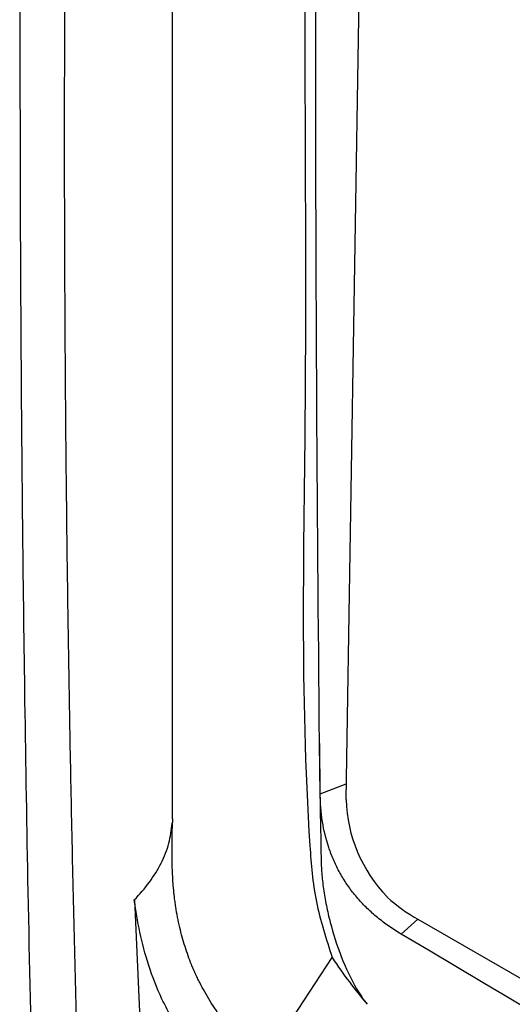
# Model space of a CAD drawing. Header units: millimetres. Extents: x -3.03 to 0.78, y -0.23 to 0.59.
# Tile 138 of 165: x 0.505 to 0.5179, y 0.4034 to 0.4292. Entities that reach past the tile are written whole.
import ezdxf

# ---------------------------------------------------------------- set-up
doc = ezdxf.new("R2010")
doc.units = ezdxf.units.MM

msp = doc.modelspace()

# ---------------------------------------------------------------- linework, layer by layer
at = {"color": 7, "linetype": 'Continuous', "lineweight": 25}
for p, q in [((0.508969, 0.408292), (0.508969, 0.48726)), ((0.514736, 0.486663), (0.513507, 0.408795)), ((0.51283, 0.408946), (0.512812, 0.410261)), ((0.50797, 0.406168), (0.508264, 0.399594)), ((0.51539, 0.40566), (0.514947, 0.405275)), ((0.51539, 0.40566), (0.608701, 0.351793)), ((0.511324, 0.401883), (0.513145, 0.404658))]:
    msp.add_line(p, q, dxfattribs=at)
at = {"color": 9, "linetype": 'Continuous', "lineweight": 25}
msp.add_line((0.51283, 0.408946), (0.513514, 0.409206), dxfattribs=at)
at = {"color": 7, "linetype": 'Continuous', "lineweight": 25}
msp.add_arc((0.517358, 0.40892), 0.003852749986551, 181.856684, 223.971662, dxfattribs=at)
for points, knots in [([(0.5072300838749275, 0.5018752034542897), (0.507170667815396, 0.5008792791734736), (0.5070528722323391, 0.4989048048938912), (0.5068867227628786, 0.4959737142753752), (0.5067298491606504, 0.4930979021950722), (0.5065825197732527, 0.490277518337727), (0.5064442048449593, 0.487512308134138), (0.5063145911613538, 0.4848021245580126), (0.5061933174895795, 0.4821467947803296), (0.506080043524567, 0.4795461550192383), (0.505974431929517, 0.4770000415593), (0.5058761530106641, 0.47450829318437), (0.5057848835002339, 0.4720707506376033), (0.5057003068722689, 0.4696872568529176), (0.5056221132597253, 0.4673576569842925), (0.5055499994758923, 0.4650817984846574), (0.5054836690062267, 0.4628595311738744), (0.505422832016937, 0.4606907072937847), (0.5053672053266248, 0.4585751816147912), (0.5053165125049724, 0.4565128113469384), (0.505270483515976, 0.4545034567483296), (0.5052288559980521, 0.4525469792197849), (0.5051221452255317, 0.44712756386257), (0.5049975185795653, 0.4380823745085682), (0.5049687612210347, 0.4288399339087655), (0.5049903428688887, 0.422631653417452), (0.5050096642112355, 0.4193989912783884), (0.5050442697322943, 0.4155766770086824), (0.5051006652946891, 0.411168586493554), (0.5051838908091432, 0.4061776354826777), (0.505264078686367, 0.4026657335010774), (0.5053064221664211, 0.4008112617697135)], [0, 0, 0, 0, 0.0288837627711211, 0.0572636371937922, 0.0851397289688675, 0.1125121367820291, 0.1393809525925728, 0.1657462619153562, 0.1916081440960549, 0.2169666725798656, 0.2418219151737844, 0.2661739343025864, 0.2900227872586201, 0.3133685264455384, 0.3362111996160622, 0.3585508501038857, 0.3803875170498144, 0.4017212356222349, 0.4225520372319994, 0.4428799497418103, 0.4627049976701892, 0.4820272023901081, 0.5008465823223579, 0.6234263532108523, 0.7512371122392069, 0.7777096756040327, 0.8101763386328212, 0.8486377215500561, 0.8930946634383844, 0.9435482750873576, 1, 1, 1, 1]), ([(0.5065512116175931, 0.3997791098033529), (0.5065232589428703, 0.4007178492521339), (0.506467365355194, 0.4025949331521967), (0.5063952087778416, 0.4054126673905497), (0.5063316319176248, 0.4082311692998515), (0.5062774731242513, 0.4110506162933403), (0.5062325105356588, 0.4138709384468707), (0.5061968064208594, 0.4166921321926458), (0.5061703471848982, 0.4195141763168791), (0.5061531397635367, 0.4223370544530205), (0.506145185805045, 0.4251607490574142), (0.5061464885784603, 0.427985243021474), (0.5061570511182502, 0.4308105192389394), (0.5061768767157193, 0.4336365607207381), (0.5062059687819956, 0.4364633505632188), (0.5062443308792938, 0.4392908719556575), (0.5062919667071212, 0.4421191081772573), (0.5063488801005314, 0.4449480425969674), (0.5064150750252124, 0.4477776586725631), (0.5064905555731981, 0.4506079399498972), (0.506575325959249, 0.453438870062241), (0.5066693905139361, 0.4562704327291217), (0.5067727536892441, 0.4591026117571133), (0.5068854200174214, 0.4619353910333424), (0.5070073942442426, 0.4647687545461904), (0.5071386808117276, 0.4676026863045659), (0.5072792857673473, 0.4704371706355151), (0.5074292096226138, 0.4732721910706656), (0.5075884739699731, 0.4761077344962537), (0.5077570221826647, 0.4789437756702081), (0.5079350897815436, 0.4817803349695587), (0.5081218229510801, 0.4846172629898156), (0.5082542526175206, 0.4865094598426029), (0.5083204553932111, 0.4874553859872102)], [0, 0, 0, 0, 0.0324542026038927, 0.0648947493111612, 0.0973216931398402, 0.1297350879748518, 0.1621349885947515, 0.1945214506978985, 0.2268945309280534, 0.2592542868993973, 0.291600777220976, 0.3239340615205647, 0.3562542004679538, 0.3885612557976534, 0.4208552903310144, 0.4531363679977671, 0.4854045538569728, 0.5176599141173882, 0.549902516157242, 0.5821324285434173, 0.6143497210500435, 0.6465544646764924, 0.6787467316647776, 0.7109265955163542, 0.7430941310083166, 0.7752494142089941, 0.8073925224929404, 0.8395235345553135, 0.8716425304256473, 0.903749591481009, 0.935844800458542, 0.9679282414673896, 0.9999999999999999, 0.9999999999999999, 0.9999999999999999, 0.9999999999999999]), ([(0.5140609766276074, 0.4871464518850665), (0.5140510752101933, 0.4869547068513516), (0.5140284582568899, 0.4865167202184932), (0.513978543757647, 0.4855895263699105), (0.5139172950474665, 0.4843596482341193), (0.5138192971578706, 0.4823954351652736), (0.5136544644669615, 0.4789610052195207), (0.513481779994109, 0.475042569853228), (0.5132837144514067, 0.4701545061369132), (0.5131400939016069, 0.4662515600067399), (0.5130110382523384, 0.4623564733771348), (0.5129215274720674, 0.4594391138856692), (0.5128392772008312, 0.4565257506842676), (0.5127642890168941, 0.4536164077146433), (0.5127078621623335, 0.4511953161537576), (0.5126715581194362, 0.449502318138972), (0.5126542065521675, 0.4486562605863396), (0.512644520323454, 0.4481729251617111), (0.5126373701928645, 0.4478104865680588), (0.5126303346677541, 0.4474481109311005), (0.5126245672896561, 0.4471461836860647), (0.5126188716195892, 0.4468442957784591), (0.5126132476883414, 0.4465424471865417), (0.5126077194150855, 0.4462406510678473), (0.5126000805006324, 0.4458181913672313), (0.5125776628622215, 0.4445510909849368), (0.5125427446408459, 0.4423807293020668), (0.5125032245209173, 0.4394913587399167), (0.5124618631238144, 0.4356424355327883), (0.5123995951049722, 0.4288723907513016), (0.5125109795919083, 0.4190515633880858), (0.5122884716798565, 0.4112510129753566), (0.5126607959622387, 0.4061791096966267), (0.5129876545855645, 0.4051515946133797), (0.5131446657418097, 0.4046580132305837)], [0, 0, 0, 0, 0.0068617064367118, 0.0156736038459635, 0.0332974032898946, 0.0509212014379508, 0.0861688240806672, 0.1566642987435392, 0.1919119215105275, 0.2624073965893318, 0.2976550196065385, 0.3329026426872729, 0.3681502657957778, 0.4033978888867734, 0.4386455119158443, 0.456269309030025, 0.4650812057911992, 0.4694871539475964, 0.4738931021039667, 0.47829905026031, 0.4827049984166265, 0.4849079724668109, 0.4893139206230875, 0.4937198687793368, 0.495922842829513, 0.5047347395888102, 0.5399823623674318, 0.5752299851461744, 0.6104776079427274, 0.6809730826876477, 0.8244335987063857, 0.967914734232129, 0.9845873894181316, 1, 1, 1, 1]), ([(0.5128119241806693, 0.4102611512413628), (0.5127586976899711, 0.4166031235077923), (0.5126522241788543, 0.429289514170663), (0.5129116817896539, 0.4485695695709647), (0.5134415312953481, 0.4677605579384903), (0.5140673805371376, 0.4806196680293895), (0.5143741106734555, 0.4869219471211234)], [0, 0, 0, 0, 0.2522324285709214, 0.5045621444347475, 0.7571847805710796, 1, 1, 1, 1]), ([(0.5128119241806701, 0.410261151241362), (0.5128207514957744, 0.4092621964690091), (0.5128353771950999, 0.4082599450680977), (0.5128583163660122, 0.4071286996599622), (0.512862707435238, 0.4070013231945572), (0.5128835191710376, 0.406735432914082), (0.5128986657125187, 0.4065981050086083), (0.5129387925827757, 0.4063143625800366), (0.5129638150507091, 0.4061680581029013), (0.5130225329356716, 0.4058756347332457), (0.5130564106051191, 0.4057283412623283), (0.5131722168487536, 0.4052830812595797), (0.513269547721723, 0.4049772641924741), (0.5134982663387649, 0.4043890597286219), (0.5136321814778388, 0.4041001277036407), (0.5137836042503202, 0.4038420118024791)], [0, 0, 0, 0, 0.5000000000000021, 0.5000000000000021, 0.5625000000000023, 0.5625000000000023, 0.6250000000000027, 0.6250000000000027, 0.687500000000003, 0.687500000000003, 0.7500000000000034, 0.7500000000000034, 0.8750000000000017, 0.8750000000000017, 1, 1, 1, 1]), ([(0.5149470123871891, 0.4052751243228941), (0.5148929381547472, 0.4053079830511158), (0.5147865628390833, 0.4053726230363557), (0.5146300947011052, 0.4054779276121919), (0.5144794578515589, 0.4055873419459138), (0.5143347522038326, 0.405701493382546), (0.5141960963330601, 0.4058201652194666), (0.5140636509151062, 0.4059433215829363), (0.5139376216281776, 0.406070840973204), (0.5138182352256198, 0.4062025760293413), (0.5136710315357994, 0.4063803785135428), (0.5135014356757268, 0.4066150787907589), (0.513322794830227, 0.4069127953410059), (0.5131711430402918, 0.4072251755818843), (0.5130048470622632, 0.4076648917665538), (0.5128677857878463, 0.4082579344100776), (0.5128347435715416, 0.4087116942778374), (0.5128312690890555, 0.4089459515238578), (0.5128312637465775, 0.4089463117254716)], [0, 0, 0, 0, 0.0478822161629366, 0.0941943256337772, 0.1390118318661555, 0.1824079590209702, 0.2244554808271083, 0.2652288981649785, 0.3048069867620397, 0.3432757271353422, 0.3807316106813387, 0.4521182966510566, 0.5236934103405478, 0.5941292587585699, 0.666868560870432, 0.8212464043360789, 0.9997251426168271, 1, 1, 1, 1]), ([(0.5079697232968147, 0.4061676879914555), (0.508111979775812, 0.4063169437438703), (0.5082441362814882, 0.4064708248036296), (0.5084813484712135, 0.4067909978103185), (0.5085870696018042, 0.4069587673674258), (0.5087602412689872, 0.4073038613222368), (0.5088255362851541, 0.4074772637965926), (0.5089172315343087, 0.4078256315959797), (0.5089436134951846, 0.4080012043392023), (0.5089590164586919, 0.4081756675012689)], [0, 0, 0, 0, 0.2499999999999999, 0.2499999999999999, 0.4999999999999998, 0.4999999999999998, 0.7499999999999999, 0.7499999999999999, 1, 1, 1, 1]), ([(0.5113238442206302, 0.4018830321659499), (0.5112745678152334, 0.4019272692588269), (0.5112256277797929, 0.4019725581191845), (0.5110522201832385, 0.4021377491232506), (0.5109296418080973, 0.4022632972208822), (0.5107498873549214, 0.4024599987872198), (0.5106906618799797, 0.4025269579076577), (0.5106176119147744, 0.4026122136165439), (0.5106027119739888, 0.4026297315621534), (0.5105714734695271, 0.4026668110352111), (0.510555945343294, 0.4026854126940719), (0.510509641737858, 0.4027413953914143), (0.5104791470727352, 0.4027789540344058), (0.5103286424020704, 0.4029678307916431), (0.5102145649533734, 0.4031223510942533), (0.5100011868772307, 0.4034363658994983), (0.5099018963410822, 0.4035958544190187), (0.509764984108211, 0.4038384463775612), (0.5097213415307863, 0.4039198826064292), (0.5096589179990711, 0.4040429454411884), (0.5096386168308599, 0.4040841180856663), (0.5096089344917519, 0.4041461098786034), (0.5095991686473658, 0.4041668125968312), (0.5095847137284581, 0.4041979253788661), (0.5095799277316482, 0.4042083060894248), (0.5095704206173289, 0.4042290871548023), (0.5095654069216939, 0.4042401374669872), (0.5095566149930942, 0.4042596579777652), (0.5095528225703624, 0.4042681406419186), (0.5095446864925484, 0.4042864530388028), (0.5095406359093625, 0.4042956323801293), (0.5095285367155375, 0.4043232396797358), (0.5095205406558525, 0.4043417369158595), (0.5094967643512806, 0.4043975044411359), (0.5094811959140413, 0.4044350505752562), (0.5094353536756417, 0.4045487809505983), (0.5094059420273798, 0.4046260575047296), (0.5093213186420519, 0.4048621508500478), (0.5092697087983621, 0.4050252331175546), (0.5091772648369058, 0.4053621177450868), (0.5091364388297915, 0.4055359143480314), (0.5090843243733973, 0.4058041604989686), (0.509068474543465, 0.405894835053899), (0.5090471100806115, 0.4060326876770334), (0.5090403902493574, 0.4060789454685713), (0.5090309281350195, 0.4061487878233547), (0.5090278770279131, 0.4061721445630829), (0.5090234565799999, 0.4062072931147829), (0.5090220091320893, 0.4062190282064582), (0.5090191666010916, 0.406242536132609), (0.5090176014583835, 0.4062557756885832), (0.5090152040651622, 0.4062764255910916), (0.5090143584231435, 0.4062838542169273), (0.5090123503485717, 0.4063017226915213), (0.5090113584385, 0.4063106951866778), (0.5090084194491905, 0.4063377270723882), (0.5090065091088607, 0.4063559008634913), (0.5090009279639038, 0.4064108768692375), (0.5089974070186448, 0.4064481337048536), (0.5089874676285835, 0.4065616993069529), (0.5089816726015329, 0.4066398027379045), (0.5089718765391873, 0.4068006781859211), (0.5089678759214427, 0.40688344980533), (0.5089633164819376, 0.4070110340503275), (0.5089620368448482, 0.4070541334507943), (0.5089604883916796, 0.4071196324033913), (0.5089600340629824, 0.4071416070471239), (0.5089592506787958, 0.4071858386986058), (0.5089589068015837, 0.4072093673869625), (0.5089584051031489, 0.4072516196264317), (0.5089582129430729, 0.4072701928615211), (0.5089578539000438, 0.4073098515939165), (0.5089577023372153, 0.4073296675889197), (0.508957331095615, 0.4073890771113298), (0.5089571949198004, 0.4074286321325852), (0.5089571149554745, 0.4075471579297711), (0.5089575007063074, 0.4076259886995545), (0.5089598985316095, 0.4078620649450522), (0.5089631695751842, 0.4080188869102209), (0.5089677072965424, 0.4081756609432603)], [0.163163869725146, 0.163163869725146, 0.163163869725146, 0.163163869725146, 0.1875, 0.1875, 0.25, 0.25, 0.28125, 0.28125, 0.2890625, 0.2890625, 0.296875, 0.296875, 0.3125, 0.3125, 0.375, 0.375, 0.4375, 0.4375, 0.46875, 0.46875, 0.484375, 0.484375, 0.4921875, 0.4921875, 0.49609375, 0.49609375, 0.5, 0.5, 0.50390625, 0.50390625, 0.5078125, 0.5078125, 0.515625, 0.515625, 0.53125, 0.53125, 0.5625, 0.5625, 0.625, 0.625, 0.6875, 0.6875, 0.71875, 0.71875, 0.734375, 0.734375, 0.7421875, 0.7421875, 0.74609375, 0.74609375, 0.75, 0.75, 0.75390625, 0.75390625, 0.7578125, 0.7578125, 0.765625, 0.765625, 0.78125, 0.78125, 0.8125, 0.8125, 0.84375, 0.84375, 0.859375, 0.859375, 0.8671875, 0.8671875, 0.875, 0.875, 0.8828125, 0.8828125, 0.890625, 0.890625, 0.90625, 0.90625, 0.9375, 0.9375, 1, 1, 1, 1]), ([(0.5117916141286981, 0.4003986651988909), (0.511562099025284, 0.4005313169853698), (0.5113330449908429, 0.4006679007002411), (0.5108783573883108, 0.400970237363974), (0.5106529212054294, 0.4011376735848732), (0.5103185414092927, 0.4014210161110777), (0.5102077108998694, 0.4015208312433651), (0.5099875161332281, 0.4017329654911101), (0.5098774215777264, 0.4018461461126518), (0.5095587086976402, 0.4021978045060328), (0.5093597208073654, 0.4024499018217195), (0.5090848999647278, 0.4028590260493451), (0.5089978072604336, 0.4029999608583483), (0.5088369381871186, 0.4032835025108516), (0.508762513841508, 0.4034271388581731), (0.5085560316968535, 0.4038632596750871), (0.5084406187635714, 0.404163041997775), (0.5082528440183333, 0.4047476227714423), (0.5081785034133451, 0.4050359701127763), (0.5080561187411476, 0.405607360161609), (0.5080082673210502, 0.4058904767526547), (0.5079697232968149, 0.4061676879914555)], [0, 0, 0, 0, 0.1249999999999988, 0.1249999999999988, 0.2499999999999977, 0.2499999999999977, 0.3124999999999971, 0.3124999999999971, 0.3749999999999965, 0.3749999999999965, 0.4999999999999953, 0.4999999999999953, 0.5624999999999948, 0.5624999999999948, 0.6249999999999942, 0.6249999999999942, 0.7499999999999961, 0.7499999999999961, 0.874999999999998, 0.874999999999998, 1, 1, 1, 1]), ([(0.6080534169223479, 0.351525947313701), (0.5923205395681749, 0.3603546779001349), (0.5766185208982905, 0.369202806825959), (0.5455816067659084, 0.3871200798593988), (0.5302480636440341, 0.3961883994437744), (0.5149470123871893, 0.405275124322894)], [0, 0, 0, 0, 0.5, 0.5, 1, 1, 1, 1])]:
    msp.add_open_spline(points, degree=3, knots=knots, dxfattribs=at)
for points in [[(0.5089676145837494, 0.4082917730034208), (0.5089667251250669, 0.4082533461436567), (0.508965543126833, 0.4082148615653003), (0.5089639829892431, 0.4081763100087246)], [(0.514585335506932, 0.4062445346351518), (0.5148470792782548, 0.4060039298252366), (0.5151164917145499, 0.4058180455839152), (0.5153898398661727, 0.4056602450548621)], [(0.5131445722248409, 0.4046576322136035), (0.5134388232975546, 0.4042079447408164), (0.5137466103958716, 0.4038122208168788), (0.5140575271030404, 0.4034390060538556)], [(0.5137835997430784, 0.4038420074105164), (0.5138703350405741, 0.4036941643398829), (0.513961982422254, 0.4035580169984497), (0.5140575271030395, 0.4034390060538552)]]:
    msp.add_open_spline(points, degree=3, dxfattribs=at)

doc.saveas('drawing.dxf')
